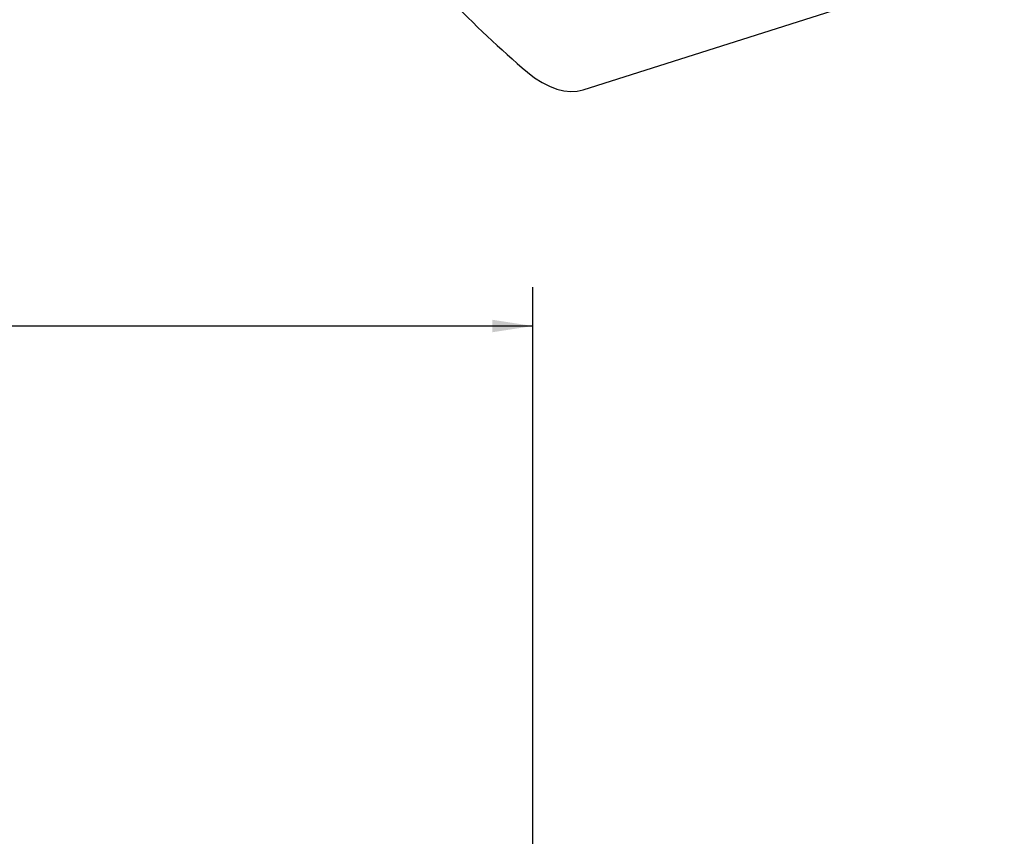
# Model space of a CAD drawing. Header units: inches. Extents: x 0.3 to 34.1, y 0.2 to 21.7.
# Tile 23 of 26: x 26.6 to 29.8, y 13.8 to 16.4. Entities that reach past the tile are written whole.
import ezdxf

# ---------------------------------------------------------------- set-up
doc = ezdxf.new("R2010")
doc.units = ezdxf.units.IN
doc.header["$MEASUREMENT"] = 0
doc.layers.add('SLD-0', color=7, linetype='Continuous', lineweight=25)
doc.styles.add('SLDTEXTSTYLE0', font='TXT', dxfattribs={"width": 0.75})
doc.dimstyles.new('SLDDIMSTYLE0', dxfattribs={"dimtxt": 0.125, "dimasz": 0.13, "dimexe": 0, "dimexo": 0.0625, "dimgap": 0.03125, "dimtad": 0, "dimtih": 1, "dimtoh": 1, "dimlfac": 0.8, "dimrnd": 1e-09, "dimzin": 12, "dimdsep": 46, "dimtxsty": 'SLDTEXTSTYLE0', "dimsah": 1, "dimcen": 0.09, "dimadec": 0, "dimazin": 3, "dimtfac": 1, "dimtofl": 0, "dimtmove": 0, "dimatfit": 3, "dimfxl": 1, "dimfrac": 2, "dimtolj": 1, "dimtzin": 12, "dimarcsym": 0})

# ---------------------------------------------------------------- blocks, each defined once
blk = doc.blocks.new('_D_9')
at = {"layer": 'SLD-0'}
for p, q in [((24.1806, 15.5964), (24.1425, 15.5964)), ((24.1425, 15.5964), (24.1425, 15.3979)), ((24.6886, 15.5964), (24.7267, 15.5964)), ((24.7267, 15.5964), (24.7267, 15.3979)), ((28.2468, 10.6386), (28.2468, 15.5413)), ((22.0652, 15.4163), (24.0329, 15.4163)), ((28.2468, 15.4163), (24.8363, 15.4163)), ((24.1425, 15.3979), (24.1806, 15.3979)), ((24.7267, 15.3979), (24.6886, 15.3979))]:
    blk.add_line(p, q, dxfattribs=at)
for points in [[(22.0652, 15.4163), (22.1952, 15.3963), (22.1952, 15.4363)], [(28.2468, 15.4163), (28.1168, 15.4363), (28.1168, 15.3963)]]:
    blk.add_solid(points, dxfattribs=at)
at = {"layer": 'SLD-0', "char_height": 0.125, "attachment_point": 1, "style": 'SLDTEXTSTYLE0'}
for s, insert in [('125.61', (24.1806, 15.5591)), ('4.95', (24.273, 15.3721))]:
    blk.add_mtext(s, dxfattribs=dict(at, insert=insert))

msp = doc.modelspace()

# ---------------------------------------------------------------- linework, layer by layer
at = {"color": 7, "linetype": 'Continuous', "lineweight": 25}
msp.add_line((28.4087, 16.1753), (29.7619, 16.6061), dxfattribs=at)
at = {"color": 7, "linetype": 'Continuous', "lineweight": 25, "flags": 128}
msp.add_lwpolyline([(28.2289, 16.2325), (28.2523, 16.2145), (28.2761, 16.1993), (28.2998, 16.1872), (28.3233, 16.1782), (28.3461, 16.1724), (28.3682, 16.17), (28.3891, 16.171), (28.4087, 16.1753)], dxfattribs=at)
at = {"color": 7, "linetype": 'Continuous', "lineweight": 25}
msp.add_arc((30.219, 18.593), 3.0875, 217.0345, 229.8664, dxfattribs=at)

# ---------------------------------------------------------------- dimensions: what is measured, and where the dimension line sits
at = {"layer": 'SLD-0'}
dim = msp.add_linear_dim(base=(22.0652, 15.4163), p1=(28.2468, 10.5886), p2=(22.0652, 15.7827), dimstyle='SLDDIMSTYLE0', dxfattribs=at)
dim.commit()
dim.dimension.update_dxf_attribs({"geometry": '_D_9', "text_midpoint": (24.4346, 15.4163), "dimtype": 160})

doc.saveas('drawing.dxf')
